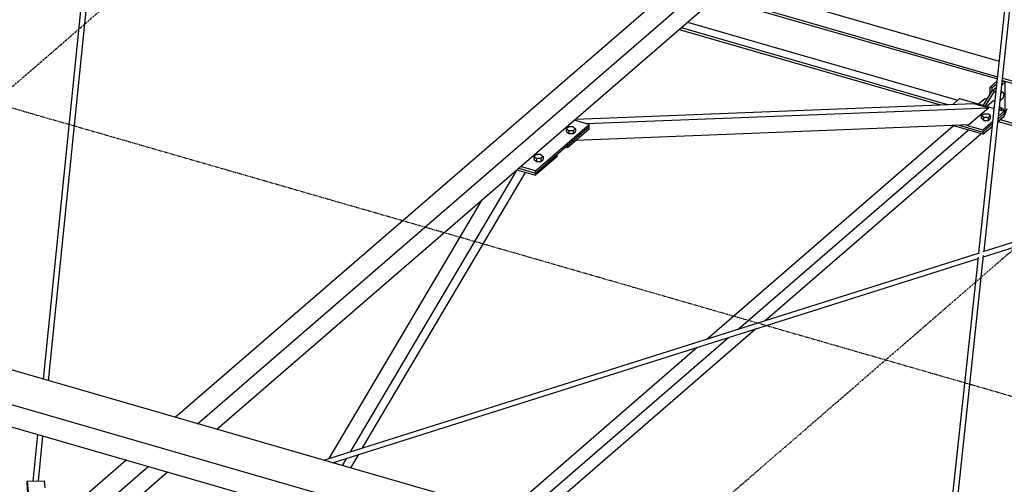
# Model space of a CAD drawing. Header units: millimetres. Extents: x -288865 to 11255, y 102926 to 380857.
# Tile 23 of 142: x -156936 to -155171, y 231698 to 232531. Entities that reach past the tile are written whole.
import ezdxf

# ---------------------------------------------------------------- set-up
doc = ezdxf.new("R2010")
doc.units = ezdxf.units.MM
doc.header["$MEASUREMENT"] = 0
doc.linetypes.add('DXK_LINE_DOT3', pattern=[5.9187, 2.979, -0.9799, 0.9799, -0.9799])
doc.layers.add('TS_INNE_OBIEKTY', color=7, linetype='Continuous')
doc.layers.add('TS_LINIE_WIDOCZNE', color=7, linetype='Continuous')

# ---------------------------------------------------------------- blocks, each defined once
blk = doc.blocks.new('Part-68308383-2265 - 1330')
at = {"layer": 'TS_LINIE_WIDOCZNE', "color": 1, "linetype": 'Continuous'}
for p, q in [((8873.4, 6987.2), (9587.5, 7015.3)), ((9587.5, 7015.3), (9614.2, 7007.6)), ((8892.4, 6979.2), (9614.2, 7007.6)), ((9614.2, 7007.6), (9578.4, 6976.6)), ((9578.4, 6976.6), (8874, 6948.9))]:
    blk.add_line(p, q, dxfattribs=at)
blk = doc.blocks.new('Part-68308383-2253 - 1330')
at = {"layer": 'TS_LINIE_WIDOCZNE', "color": 1, "linetype": 'Continuous'}
for p, q in [((6518.7, 6924.7), (7991.2, 8199.9)), ((8013.2, 8193.5), (7990.1, 8173.6)), ((7991.2, 8199.9), (8002, 8196.8)), ((8031.2, 8188.4), (8013.2, 8193.5)), ((6558.7, 6913.1), (8031.2, 8188.4)), ((7990.1, 8173.6), (7986.1, 8174.7)), ((8031.2, 8148.4), (8031.2, 8188.4)), ((6593.3, 6903.2), (8031.2, 8148.4)), ((6358.1, 6785.6), (6430.3, 6848.1)), ((6397.4, 6773.4), (6470.2, 6836.5)), ((6450.3, 6779.3), (6504.8, 6826.5)), ((6379.7, 6778.9), (6401.2, 6797.5))]:
    blk.add_line(p, q, dxfattribs=at)
blk = doc.blocks.new('Part-68308383-1736 - 1330')
at = {"layer": 'TS_LINIE_WIDOCZNE', "color": 1, "linetype": 'Continuous'}
for p, q in [((9596.5, 6747), (9681.9, 7545.6)), ((9606.1, 6750), (9691.1, 7545.5)), ((9681.9, 7545.6), (9683.2, 7548.4)), ((9683.2, 7548.4), (9686.5, 7549.5)), ((9686.5, 7549.5), (9689.7, 7548.3)), ((9689.7, 7548.3), (9691.1, 7545.5)), ((9522, 6050.8), (9595.7, 6739.1)), ((9528.1, 6021.3), (9605.2, 6742.3)), ((9500, 5844.4), (9511.6, 5953.2)), ((9509.2, 5844.5), (9520.5, 5950.7))]:
    blk.add_line(p, q, dxfattribs=at)
blk = doc.blocks.new('Part-68308383-1740 - 1330')
at = {"layer": 'TS_LINIE_WIDOCZNE', "color": 1, "linetype": 'Continuous'}
for p, q in [((7992.8, 7242), (8073.7, 8042.1)), ((8002.4, 7245), (8082.9, 8042)), ((8073.7, 8042.1), (8075, 8044.9)), ((8075, 8044.9), (8078.3, 8046)), ((8078.3, 8046), (8081.5, 8044.8)), ((8081.5, 8044.8), (8082.9, 8042)), ((7928.8, 6517.6), (8001.6, 7237.4)), ((7919.8, 6520.2), (7992, 7234.2)), ((7901.4, 6337.7), (7909.8, 6421)), ((7910.6, 6337.7), (7918.8, 6418.4))]:
    blk.add_line(p, q, dxfattribs=at)
blk = doc.blocks.new('Part-68308383-2285 - 1330')
at = {"layer": 'TS_LINIE_WIDOCZNE', "color": 1, "linetype": 'Continuous'}
for p, q in [((9631, 6983.4), (9642.2, 6993.1)), ((9631.5, 6987.8), (9642.2, 6997.1)), ((9642.2, 6997.1), (9642.2, 6993.1)), ((9603.7, 6959.8), (9549.2, 6975.5)), ((9561.4, 6976), (9603.7, 6963.8)), ((9603.7, 6963.8), (9621.3, 6979)), ((9603.7, 6959.8), (9620.9, 6974.6)), ((9603.7, 6963.8), (9603.7, 6959.8))]:
    blk.add_line(p, q, dxfattribs=at)
blk = doc.blocks.new('Part-68308383-2257 - 1330')
at = {"layer": 'TS_LINIE_WIDOCZNE', "color": 1, "linetype": 'Continuous'}
for p, q in [((7986.5, 7479), (7997.9, 7488.8)), ((7997.9, 7488.8), (8002.2, 7487.6)), ((8013.2, 7484.4), (8001.8, 7474.6)), ((8017.2, 7483.3), (8013.2, 7484.4)), ((8013.2, 7471.3), (8016.3, 7474)), ((7553.1, 7103.7), (7941.1, 7439.7)), ((7608.9, 7121.2), (7967.8, 7432)), ((7657.3, 7136.4), (7990.9, 7425.3)), ((7189.2, 6731.1), (7640.1, 7121.6)), ((7166.2, 6737.8), (7591.7, 7106.4)), ((7139.5, 6745.5), (7535.9, 7088.8)), ((6968.3, 6597.2), (7051, 6668.9)), ((6994.5, 6589.1), (7077.7, 6661.2)), ((7017.2, 6582.1), (7100.8, 6654.5)), ((6702.2, 6366.7), (6860.8, 6504.1)), ((6717.1, 6348.9), (6887, 6496)), ((6730, 6333.4), (6909.7, 6489)), ((6470.3, 6165.9), (6669.3, 6338.3)), ((6453.5, 6120.6), (6684.2, 6320.4)), ((6473, 6110.9), (6697.2, 6305)), ((6374.7, 6083.2), (6381.5, 6089)), ((6382.9, 6072.5), (6393.5, 6081.8)), ((6394.2, 6069.3), (6408.1, 6081.3)), ((6417.3, 6062.6), (6431.2, 6074.6))]:
    blk.add_line(p, q, dxfattribs=at)
blk = doc.blocks.new('Part-68308383-1615 - 1330')
at = {"layer": 'TS_LINIE_WIDOCZNE', "color": 1, "linetype": 'Continuous'}
for p, q in [((9153.1, 7229.4), (9633.3, 7090.8)), ((9124.9, 7204.9), (9629.9, 7059.2)), ((9128.5, 7208.1), (9630.3, 7063.2)), ((9062.9, 7151.3), (9540.5, 7013.4)), ((9074.4, 7161.2), (9559, 7021.3)), ((9059.3, 7148.1), (9527.7, 7012.9)), ((9638.8, 7056.6), (10128.1, 6915.3)), ((9639.3, 7060.6), (10135, 6917.5)), ((9631.5, 6983), (10002.9, 6875.7)), ((9635.1, 6986.1), (10009.9, 6877.9))]:
    blk.add_line(p, q, dxfattribs=at)
blk = doc.blocks.new('Part-68308383-1564 - 1330')
at = {"layer": 'TS_LINIE_WIDOCZNE', "color": 1, "linetype": 'Continuous'}
for p, q in [((9616.6, 7044.6), (9629.5, 7055.8)), ((9620.6, 7043.5), (9616.6, 7044.6)), ((9616.6, 7031.1), (9616.6, 7044.6)), ((9620.6, 7043.5), (9629, 7050.8)), ((9620.6, 7037.6), (9620.6, 7043.5)), ((9630.9, 6982.5), (9642.1, 6992.2)), ((9642.1, 6992.2), (9643.8, 6996.5)), ((9643.8, 6996.6), (9647.5, 7006)), ((9619.8, 6973.7), (9620.6, 6973.5)), ((9620.6, 6973.5), (9620.6, 6974.4)), ((9620.6, 6973.5), (9620.7, 6973.7))]:
    blk.add_line(p, q, dxfattribs=at)
blk = doc.blocks.new('Part-68308383-2256 - 1330')
at = {"layer": 'TS_LINIE_WIDOCZNE', "color": 1, "linetype": 'Continuous'}
for p, q in [((8156, 6452), (9600.7, 7703.1)), ((9622.7, 7696.8), (9599.6, 7676.8)), ((9600.7, 7703.1), (9611.4, 7700)), ((9640.6, 7691.6), (9622.7, 7696.8)), ((8196, 6440.5), (9640.6, 7691.6)), ((9640.6, 7651.6), (9640.6, 7691.6)), ((9599.6, 7676.8), (9595.6, 7678)), ((8230.6, 6430.5), (9640.6, 7651.6)), ((7967.5, 6288.8), (8067.6, 6375.4)), ((8006.8, 6276.6), (8107.5, 6363.9)), ((8059.8, 6282.5), (8142.2, 6353.9)), ((7989.1, 6282.1), (8010.6, 6300.7))]:
    blk.add_line(p, q, dxfattribs=at)
blk = doc.blocks.new('Part-68308383-1735 - 1330')
at = {"layer": 'TS_LINIE_WIDOCZNE', "color": 1, "linetype": 'Continuous'}
for p, q in [((9604.4, 6749.5), (10850.2, 7144.1)), ((9605, 6740.2), (10832.9, 7129.1)), ((8422.4, 6375.1), (9597.5, 6747.3)), ((8438.1, 6370.6), (9595.5, 6737.2))]:
    blk.add_line(p, q, dxfattribs=at)
blk = doc.blocks.new('Part-68308383-2266 - 1330')
at = {"layer": 'TS_LINIE_WIDOCZNE', "color": 1, "linetype": 'Continuous'}
for p, q in [((8470.3, 6390.3), (8769, 6895.8)), ((8491.8, 6397.1), (8783.9, 6891.5)), ((8432, 6378.1), (8706.3, 6842.4)), ((8455.7, 6365.5), (8463.5, 6378.6)), ((8470.6, 6361.2), (8484.9, 6385.4)), ((8315.7, 6181.3), (8377.5, 6285.9)), ((8342.1, 6173.2), (8404.2, 6278.3)), ((8356.8, 6168.6), (8419.1, 6274)), ((8210.1, 6002.6), (8252.6, 6074.5)), ((8228.7, 5981.3), (8279, 6066.4)), ((8239.1, 5969.4), (8293.7, 6061.8)), ((7992.1, 5633.6), (8175.2, 5943.5)), ((8018.8, 5626), (8193.8, 5922.2)), ((8054.5, 5656.9), (8204.2, 5910.3)), ((8054.5, 5656.9), (8018.8, 5626)), ((8018.8, 5626), (7992.1, 5633.6))]:
    blk.add_line(p, q, dxfattribs=at)
blk = doc.blocks.new('Part-68308383-2026 - 1330')
at = {"layer": 'TS_LINIE_WIDOCZNE', "color": 1, "linetype": 'Continuous'}
for p, q in [((7890.4, 6333.6), (7890.5, 6337.6)), ((7890.5, 6337.6), (7921.2, 6337.8)), ((7890.5, 6337.6), (7892.2, 6317.1)), ((7921.2, 6337.8), (7922.3, 6325.2)), ((7891.8, 6316.7), (7890.4, 6333.6))]:
    blk.add_line(p, q, dxfattribs=at)
blk = doc.blocks.new('Part-68308383-2095 - 1330')
at = {"layer": 'TS_LINIE_WIDOCZNE', "color": 1, "linetype": 'Continuous'}
for p, q in [((9518, 6058.9), (5572.1, 7197.9)), ((5551.6, 7141.7), (8676.1, 6239.7)), ((5551.6, 7101.7), (8676.1, 6199.7))]:
    blk.add_line(p, q, dxfattribs=at)
blk = doc.blocks.new('Part-68308383-2124 - 1330')
at = {"layer": 'TS_LINIE_WIDOCZNE', "color": 1, "linetype": 'Continuous'}
for p, q in [((9620.6, 7037.6), (9628.3, 7044.3)), ((9637.9, 7048.1), (9643.8, 7053.1)), ((9638.5, 7053.1), (9639.8, 7054.3)), ((9643.8, 7053.1), (9639.8, 7054.3)), ((9643.8, 6996.5), (9643.8, 7053.1)), ((9604.8, 7011.9), (9620.6, 7037.6)), ((9608.8, 7010.7), (9624.6, 7036.5)), ((9624.6, 7036.5), (9620.6, 7037.6)), ((9624.6, 7036.5), (9627.8, 7039.2)), ((9642.2, 6995.1), (9643.8, 6996.5))]:
    blk.add_line(p, q, dxfattribs=at)
blk = doc.blocks.new('Part-68308383-2197 - 1330')
at = {"layer": 'TS_LINIE_WIDOCZNE', "color": 1, "linetype": 'Continuous'}
for p, q in [((9550.3, 7013.8), (9562.2, 7024.2)), ((9562.2, 7024.2), (9624.2, 7006.3)), ((9631.5, 6987.8), (9642.2, 6997.1)), ((9632, 6992.2), (9642.2, 7001.1)), ((9633.2, 7003.7), (9642.2, 7001.1)), ((9642.2, 7001.1), (9642.2, 6997.1)), ((9561.4, 6976), (9603.7, 6963.8)), ((9573.6, 6976.5), (9603.7, 6967.8)), ((9603.7, 6967.8), (9621.8, 6983.4)), ((9603.7, 6963.8), (9621.3, 6979)), ((9603.7, 6967.8), (9603.7, 6963.8))]:
    blk.add_line(p, q, dxfattribs=at)
blk = doc.blocks.new('Part-68308383-2206 - 1330')
at = {"layer": 'TS_LINIE_WIDOCZNE', "color": 1, "linetype": 'Continuous'}
for p, q in [((8801.7, 6894.3), (8897.9, 6977.6)), ((8801.7, 6890.3), (8897.9, 6973.6)), ((8897.9, 6977.6), (8871.2, 6985.3)), ((8897.9, 6973.6), (8897.9, 6977.6)), ((8801.7, 6894.3), (8775.1, 6902)), ((8771.6, 6899), (8801.7, 6890.3)), ((8801.7, 6890.3), (8801.7, 6894.3))]:
    blk.add_line(p, q, dxfattribs=at)
blk = doc.blocks.new('Part-68308383-2260 - 1330')
at = {"layer": 'TS_LINIE_WIDOCZNE', "color": 1, "linetype": 'Continuous'}
for p, q in [((9596, 7014.4), (9607.3, 7024.2)), ((9607.3, 7024.2), (9611.6, 7023)), ((9622.7, 7019.8), (9611.3, 7010)), ((9622.6, 7006.7), (9624.5, 7008.3)), ((9625.6, 7019), (9622.7, 7019.8)), ((9634, 7003.4), (9634, 7011.2)), ((9108.8, 6592.5), (9550.6, 6975.1)), ((9164.8, 6610.3), (9577.2, 6967.4)), ((9213.4, 6625.6), (9600.3, 6960.8)), ((8798.7, 6266.5), (9196.1, 6610.7)), ((8775.6, 6273.2), (9147.6, 6595.3)), ((8749, 6280.9), (9091.6, 6577.6)), ((8677.7, 6219.1), (8679.4, 6220.7)), ((8550.4, 6108.9), (8660.5, 6204.3)), ((8576.5, 6100.8), (8679.4, 6189.9)), ((8599.2, 6093.8), (8679.4, 6163.2)), ((8303.7, 5895.3), (8442.9, 6015.8)), ((8319, 5877.8), (8469.1, 6007.7)), ((8332.3, 5862.6), (8491.7, 6000.7)), ((8081.8, 5703.1), (8254.5, 5852.7)), ((8063, 5656), (8269.8, 5835.1)), ((8082.5, 5646.3), (8283, 5819.9)), ((7984.1, 5618.5), (7990.9, 5624.4)), ((7992.4, 5607.9), (8002.9, 5617.1)), ((8003.7, 5604.7), (8017.6, 5616.7)), ((8026.8, 5598), (8040.7, 5610.1))]:
    blk.add_line(p, q, dxfattribs=at)
blk = doc.blocks.new('Part-68308383-2295 - 1330')
at = {"layer": 'TS_LINIE_WIDOCZNE', "color": 1, "linetype": 'Continuous'}
for p, q in [((8859.4, 6940.3), (8897.9, 6973.6)), ((8897.9, 6969.6), (8897.9, 6973.6)), ((8859.4, 6936.3), (8897.9, 6969.6)), ((8855.9, 6937.3), (8859.4, 6936.3)), ((8859.4, 6936.3), (8859.4, 6940.3))]:
    blk.add_line(p, q, dxfattribs=at)
blk = doc.blocks.new('Part-68308383-2296 - 1330')
at = {"layer": 'TS_LINIE_WIDOCZNE', "color": 1, "linetype": 'Continuous'}
for p, q in [((8801.7, 6890.3), (8840.2, 6923.6)), ((8840.2, 6919.6), (8801.7, 6886.3)), ((8840.2, 6923.6), (8840.2, 6919.6)), ((8768.1, 6896), (8801.7, 6886.3)), ((8771.6, 6899), (8801.7, 6890.3)), ((8801.7, 6890.3), (8801.7, 6886.3))]:
    blk.add_line(p, q, dxfattribs=at)
blk = doc.blocks.new('GridLine-68308383-3699 - 1330')
at = {"layer": 'TS_INNE_OBIEKTY', "color": 4, "linetype": 'DXK_LINE_DOT3'}
blk.add_line((4316.8, 3973.4), (11067.1, 9819.4), dxfattribs=at)
blk = doc.blocks.new('Bolt-68308383-2659 - 1330')
at = {"layer": 'TS_INNE_OBIEKTY', "color": 1, "linetype": 'Continuous'}
for p, q in [((9616.6, 7036.3), (9615, 7030.2)), ((9615, 7030.2), (9615.5, 7029.2)), ((9615, 7030.2), (9615.9, 7029.9)), ((9636.4, 7033.3), (9639.6, 7036)), ((9636.7, 7036.8), (9639.6, 7036)), ((9636.8, 7037.6), (9637.3, 7037.4)), ((9637.3, 7037.4), (9637.8, 7036.5)), ((9639.6, 7036), (9641.6, 7031.8)), ((9641.6, 7031.8), (9639.6, 7024)), ((9635, 7020.7), (9635.6, 7020.6)), ((9635.6, 7020.6), (9635.1, 7021.6)), ((9639.6, 7024), (9635.6, 7020.6)), ((9634, 7007.3), (9634.3, 7007.6)), ((9634.3, 7007.6), (9639.6, 7006.1)), ((9635.5, 7007.2), (9636.4, 7007.7)), ((9639.6, 7006.1), (9635.9, 7002.9)), ((9636.4, 7007.7), (9637.3, 7007.5)), ((9637.3, 7007.5), (9637.8, 7006.6)), ((9639.6, 7006.1), (9641.6, 7001.8)), ((9641.6, 7001.8), (9641.4, 7001.3))]:
    blk.add_line(p, q, dxfattribs=at)
blk = doc.blocks.new('Bolt-68308383-3133 - 1330')
at = {"layer": 'TS_INNE_OBIEKTY', "color": 1, "linetype": 'Continuous'}
for p, q in [((9601.6, 6993.3), (9605.6, 6996.7)), ((9601.6, 6988.3), (9601.6, 6993.3)), ((9605.6, 6989.8), (9601.6, 6993.3)), ((9605.6, 6996.7), (9613.6, 6996.7)), ((9613.6, 6996.7), (9617.6, 6993.3)), ((9617.6, 6993.3), (9613.6, 6989.8)), ((9617.6, 6988.3), (9617.6, 6993.3)), ((9605.6, 6984.8), (9601.6, 6988.3)), ((9605.6, 6984.8), (9605.6, 6989.8)), ((9613.6, 6989.8), (9605.6, 6989.8)), ((9605.6, 6984.8), (9613.6, 6984.8)), ((9613.6, 6984.8), (9613.6, 6989.8)), ((9613.6, 6984.8), (9617.6, 6988.3))]:
    blk.add_line(p, q, dxfattribs=at)
blk = doc.blocks.new('GridLine-68308383-3700 - 1330')
at = {"layer": 'TS_INNE_OBIEKTY', "color": 4, "linetype": 'DXK_LINE_DOT3'}
blk.add_line((5915.6, 3511.9), (12665.9, 9357.8), dxfattribs=at)
blk = doc.blocks.new('Bolt-68308383-3144 - 1330')
at = {"layer": 'TS_INNE_OBIEKTY', "color": 1, "linetype": 'Continuous'}
for p, q in [((8861.3, 6973.2), (8857.3, 6969.8)), ((8869.3, 6973.2), (8861.3, 6973.2)), ((8869.3, 6973.2), (8873.3, 6969.8)), ((8857.3, 6969.8), (8861.3, 6966.3)), ((8857.3, 6964.8), (8857.3, 6969.8)), ((8857.3, 6964.8), (8861.3, 6961.3)), ((8869.3, 6966.3), (8861.3, 6966.3)), ((8861.3, 6966.3), (8861.3, 6961.3)), ((8861.3, 6961.3), (8869.3, 6961.3)), ((8873.3, 6969.8), (8869.3, 6966.3)), ((8869.3, 6966.3), (8869.3, 6961.3)), ((8869.3, 6961.3), (8873.3, 6964.8)), ((8873.3, 6969.8), (8873.3, 6964.8))]:
    blk.add_line(p, q, dxfattribs=at)
blk = doc.blocks.new('Bolt-68308383-3145 - 1330')
at = {"layer": 'TS_INNE_OBIEKTY', "color": 1, "linetype": 'Continuous'}
for p, q in [((8803.6, 6923.3), (8799.6, 6919.8)), ((8799.6, 6919.8), (8803.6, 6916.3)), ((8799.6, 6914.8), (8799.6, 6919.8)), ((8811.6, 6923.3), (8803.6, 6923.3)), ((8811.6, 6923.3), (8815.6, 6919.8)), ((8815.6, 6919.8), (8811.6, 6916.3)), ((8815.6, 6919.8), (8815.6, 6914.8)), ((8799.6, 6914.8), (8803.6, 6911.3)), ((8811.6, 6916.3), (8803.6, 6916.3)), ((8803.6, 6916.3), (8803.6, 6911.3)), ((8803.6, 6911.3), (8811.6, 6911.3)), ((8811.6, 6916.3), (8811.6, 6911.3)), ((8811.6, 6911.3), (8815.6, 6914.8))]:
    blk.add_line(p, q, dxfattribs=at)
blk = doc.blocks.new('GridLine-68308383-3690 - 1330')
at = {"layer": 'TS_INNE_OBIEKTY', "color": 4, "linetype": 'DXK_LINE_DOT3'}
blk.add_line((3967.1, 8132), (13383.3, 5413.8), dxfattribs=at)

msp = doc.modelspace()

# ---------------------------------------------------------------- block references
for name in ['GridLine-68308383-3699 - 1330', 'GridLine-68308383-3700 - 1330', 'Part-68308383-1615 - 1330', 'Part-68308383-2253 - 1330', 'GridLine-68308383-3690 - 1330', 'Part-68308383-1740 - 1330', 'Part-68308383-2256 - 1330', 'Part-68308383-1736 - 1330', 'Part-68308383-2257 - 1330', 'Part-68308383-2095 - 1330', 'Part-68308383-1735 - 1330', 'Part-68308383-2124 - 1330', 'Part-68308383-1564 - 1330', 'Part-68308383-2260 - 1330', 'Part-68308383-2197 - 1330', 'Bolt-68308383-2659 - 1330', 'Part-68308383-2265 - 1330', 'Part-68308383-2285 - 1330', 'Bolt-68308383-3133 - 1330', 'Part-68308383-2206 - 1330', 'Part-68308383-2295 - 1330', 'Bolt-68308383-3144 - 1330', 'Part-68308383-2296 - 1330', 'Bolt-68308383-3145 - 1330', 'Part-68308383-2266 - 1330', 'Part-68308383-2026 - 1330']:
    msp.add_blockref(name, (-164812.9, 225365.8))

doc.saveas('drawing.dxf')
